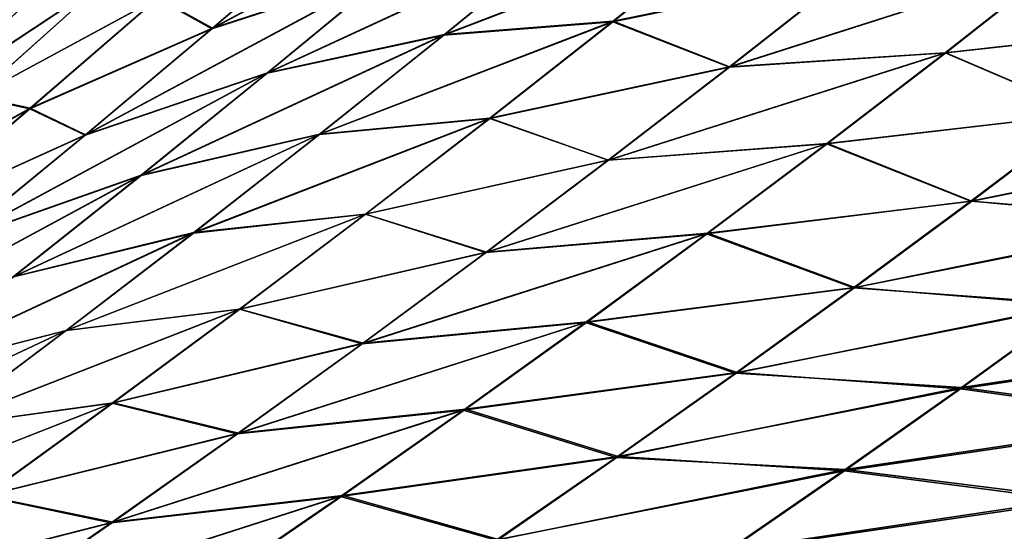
# Model space of a CAD drawing. Header units: metres. Extents: x -22 to 72, y -237 to 23.
# Tile 211 of 256: x 16.302 to 18.119, y -16.6 to -15.655. Entities that reach past the tile are written whole.
import ezdxf

# ---------------------------------------------------------------- set-up
doc = ezdxf.new("R2010")
doc.units = ezdxf.units.M
doc.layers.add('solid_509588_MEDIA_SW0001', color=7, linetype='CONTINUOUS')

msp = doc.modelspace()

# ---------------------------------------------------------------- linework, layer by layer
at = {"layer": 'solid_509588_MEDIA_SW0001'}
for points in [[(15.74282, -15.74282, 131.622665), (16.825788, -14.579629, 131.622665), (15.652095, -15.652095, 131.817245)], [(16.902941, -14.646482, 131.413147), (16.825788, -14.579629, 131.622665), (15.74282, -15.74282, 131.622665)], [(15.815006, -15.815006, 131.413147), (16.902941, -14.646482, 131.413147), (15.74282, -15.74282, 131.622665)], [(16.958986, -14.695045, 131.192184), (16.902941, -14.646482, 131.413147), (15.815006, -15.815006, 131.413147)], [(15.867444, -15.867444, 131.192184), (16.958986, -14.695045, 131.192184), (15.815006, -15.815006, 131.413147)], [(16.992985, -14.724504, 130.963501), (16.958986, -14.695045, 131.192184), (15.867444, -15.867444, 131.192184)], [(17.00452, -14.734195), (15.90965, -15.910117), (-17.00452, -14.734195)], [(15.899254, -15.899254, 130.963501), (16.992985, -14.724504, 130.963501), (15.867444, -15.867444, 131.192184)], [(15.899254, -15.899254, 130.963501), (17.004366, -14.734366, 130.73114), (16.992985, -14.724504, 130.963501)], [(15.899254, -15.899254, 130.963501), (15.909903, -15.909903, 130.73114), (17.004366, -14.734366, 130.73114)], [(15.947229, -15.872488, 63.662483), (15.90965, -15.910117), (17.00452, -14.734195)], [(16.972332, -14.771254, 106.403831), (17.004366, -14.734366, 130.73114), (15.909903, -15.909903, 130.73114)], [(16.126883, -15.689921, 63.473591), (15.947229, -15.872488, 63.662483), (17.00452, -14.734195)], [(16.168465, -15.647068, 63.429962), (16.126883, -15.689921, 63.473591), (17.00452, -14.734195)], [(16.842318, -14.919328, 106.270218), (16.972332, -14.771254, 106.403831), (15.909903, -15.909903, 130.73114)], [(16.808624, -14.957278, 106.235519), (16.842318, -14.919328, 106.270218), (15.909903, -15.909903, 130.73114)], [(16.642004, -15.142448, 106.063446), (16.808624, -14.957278, 106.235519), (15.909903, -15.909903, 130.73114)], [(16.472408, -15.326766, 105.887421), (16.642004, -15.142448, 106.063446), (15.909903, -15.909903, 130.73114)], [(16.299774, -15.510234, 105.707245), (16.472408, -15.326766, 105.887421), (15.909903, -15.909903, 130.73114)], [(16.656546, -15.671833, 66.387589), (17.217146, -15.370859, 66.694595), (16.989138, -15.563308, 66.80378)], [(16.656546, -15.671833, 66.387589), (16.888092, -15.473866, 66.284325), (17.217146, -15.370859, 66.694595)], [(17.218002, -15.369755, 102.30587), (16.888866, -15.472894, 102.715942), (16.657288, -15.6709, 102.612312)], [(16.989941, -15.562255, 102.196358), (17.218002, -15.369755, 102.30587), (16.657288, -15.6709, 102.612312)], [(16.443361, -15.383443, 105.169914), (16.168999, -15.646517, 105.570129), (16.124159, -15.69272, 105.523033)], [(16.209469, -15.618981, 105.088921), (16.443361, -15.383443, 105.169914), (16.124159, -15.69272, 105.523033)], [(16.556131, -15.615266, 65.874748), (16.888092, -15.473866, 66.284325), (16.656546, -15.671833, 66.387589)], [(16.657288, -15.6709, 102.612312), (16.888866, -15.472894, 102.715942), (16.55674, -15.614497, 103.125259)], [(17.084293, -15.683711, 67.33947), (17.620783, -15.478118, 67.653908), (17.396158, -15.658903, 67.775192)], [(17.084293, -15.683711, 67.33947), (17.31156, -15.498319, 67.224892), (17.620783, -15.478118, 67.653908)], [(17.621769, -15.476761, 101.346619), (17.312996, -15.496669, 101.775726), (17.085506, -15.682269, 101.66066)], [(17.396839, -15.657802, 101.224831), (17.621769, -15.476761, 101.346619), (17.085506, -15.682269, 101.66066)], [(17.396158, -15.658903, 67.775192), (17.620783, -15.478118, 67.653908), (17.832912, -15.56866, 68.14138)], [(17.833134, -15.567819, 100.858719), (17.621769, -15.476761, 101.346619), (17.396839, -15.657802, 101.224831)], [(16.758694, -15.75383, 66.912041), (17.31156, -15.498319, 67.224892), (17.084293, -15.683711, 67.33947)], [(16.758694, -15.75383, 66.912041), (16.989138, -15.563308, 66.80378), (17.31156, -15.498319, 67.224892)], [(17.312996, -15.496669, 101.775726), (16.989941, -15.562255, 102.196358), (16.759304, -15.752957, 102.087593)], [(17.085506, -15.682269, 101.66066), (17.312996, -15.496669, 101.775726), (16.759304, -15.752957, 102.087593)], [(18.226503, -15.545647, 100.473419), (17.833134, -15.567819, 100.858719), (17.61166, -15.742179, 100.731209)], [(18.00955, -15.716068, 100.339073), (18.226503, -15.545647, 100.473419), (17.61166, -15.742179, 100.731209)], [(17.611893, -15.742665, 68.268295), (18.227173, -15.545895, 68.52636), (18.010733, -15.715949, 68.660133)], [(17.611893, -15.742665, 68.268295), (17.832912, -15.56866, 68.14138), (18.227173, -15.545895, 68.52636)], [(18.484093, -15.663363, 100.001434), (18.226503, -15.545647, 100.473419), (18.00955, -15.716068, 100.339073)], [(18.010733, -15.715949, 68.660133), (18.227173, -15.545895, 68.52636), (18.484446, -15.664023, 68.998642)], [(16.422411, -15.868073, 66.489861), (16.989138, -15.563308, 66.80378), (16.758694, -15.75383, 66.912041)], [(16.422411, -15.868073, 66.489861), (16.656546, -15.671833, 66.387589), (16.989138, -15.563308, 66.80378)], [(16.989941, -15.562255, 102.196358), (16.657288, -15.6709, 102.612312), (16.422993, -15.867301, 102.509514)], [(16.759304, -15.752957, 102.087593), (16.989941, -15.562255, 102.196358), (16.422993, -15.867301, 102.509514)], [(17.396158, -15.658903, 67.775192), (17.832912, -15.56866, 68.14138), (17.611893, -15.742665, 68.268295)], [(17.61166, -15.742179, 100.731209), (17.833134, -15.567819, 100.858719), (17.396839, -15.657802, 101.224831)], [(16.101217, -15.820655, 64.977226), (16.456799, -15.585288, 65.372864), (16.219824, -15.797606, 65.466125)], [(16.101217, -15.820655, 64.977226), (16.336506, -15.603224, 64.889488), (16.456799, -15.585288, 65.372864)], [(16.457657, -15.584338, 103.62735), (16.337442, -15.602235, 104.110771), (16.102329, -15.819525, 104.022804)], [(16.220785, -15.796583, 103.533775), (16.457657, -15.584338, 103.62735), (16.102329, -15.819525, 104.022804)], [(16.219824, -15.797606, 65.466125), (16.456799, -15.585288, 65.372864), (16.556131, -15.615266, 65.874748)], [(16.55674, -15.614497, 103.125259), (16.457657, -15.584338, 103.62735), (16.220785, -15.796583, 103.533775)], [(16.028704, -15.830649, 64.481628), (16.336506, -15.603224, 64.889488), (16.101217, -15.820655, 64.977226)], [(16.028704, -15.830649, 64.481628), (16.265112, -15.604638, 64.397736), (16.336506, -15.603224, 64.889488)], [(16.337442, -15.602235, 104.110771), (16.265572, -15.604125, 104.602379), (16.029387, -15.82994, 104.518333)], [(16.102329, -15.819525, 104.022804), (16.337442, -15.602235, 104.110771), (16.029387, -15.82994, 104.518333)], [(16.219824, -15.797606, 65.466125), (16.556131, -15.615266, 65.874748), (16.320688, -15.819352, 65.972359)], [(16.321274, -15.81862, 103.027237), (16.55674, -15.614497, 103.125259), (16.220785, -15.796583, 103.533775)], [(16.320688, -15.819352, 65.972359), (16.556131, -15.615266, 65.874748), (16.656546, -15.671833, 66.387589)], [(16.657288, -15.6709, 102.612312), (16.55674, -15.614497, 103.125259), (16.321274, -15.81862, 103.027237)], [(16.854616, -15.867156, 67.453186), (17.396158, -15.658903, 67.775192), (17.169249, -15.837578, 67.895714)], [(16.854616, -15.867156, 67.453186), (17.084293, -15.683711, 67.33947), (17.396158, -15.658903, 67.775192)], [(17.396839, -15.657802, 101.224831), (17.085506, -15.682269, 101.66066), (16.855478, -15.866034, 101.546303)], [(17.169497, -15.836843, 101.103661), (17.396839, -15.657802, 101.224831), (16.855478, -15.866034, 101.546303)], [(17.169249, -15.837578, 67.895714), (17.396158, -15.658903, 67.775192), (17.611893, -15.742665, 68.268295)], [(17.61166, -15.742179, 100.731209), (17.396839, -15.657802, 101.224831), (17.169497, -15.836843, 101.103661)], [(18.271534, -15.827897, 99.860962), (18.484093, -15.663363, 100.001434), (18.00955, -15.716068, 100.339073)], [(16.320688, -15.819352, 65.972359), (16.656546, -15.671833, 66.387589), (16.422411, -15.868073, 66.489861)], [(16.422993, -15.867301, 102.509514), (16.657288, -15.6709, 102.612312), (16.321274, -15.81862, 103.027237)], [(18.010733, -15.715949, 68.660133), (18.484446, -15.664023, 68.998642), (18.272505, -15.828117, 69.138481)], [(16.525698, -15.942587, 67.019356), (17.084293, -15.683711, 67.33947), (16.854616, -15.867156, 67.453186)], [(16.525698, -15.942587, 67.019356), (16.758694, -15.75383, 66.912041), (17.084293, -15.683711, 67.33947)], [(17.085506, -15.682269, 101.66066), (16.759304, -15.752957, 102.087593), (16.525991, -15.942005, 101.97963)], [(16.855478, -15.866034, 101.546303), (17.085506, -15.682269, 101.66066), (16.525991, -15.942005, 101.97963)], [(18.00955, -15.716068, 100.339073), (17.61166, -15.742179, 100.731209), (17.387917, -15.914479, 100.60421)], [(17.790512, -15.88426, 100.205124), (18.00955, -15.716068, 100.339073), (17.387917, -15.914479, 100.60421)], [(17.388723, -15.914515, 68.394577), (18.010733, -15.715949, 68.660133), (17.79233, -15.883677, 68.793388)], [(17.388723, -15.914515, 68.394577), (17.611893, -15.742665, 68.268295), (18.010733, -15.715949, 68.660133)], [(18.271534, -15.827897, 99.860962), (18.00955, -15.716068, 100.339073), (17.790512, -15.88426, 100.205124)], [(17.79233, -15.883677, 68.793388), (18.010733, -15.715949, 68.660133), (18.272505, -15.828117, 69.138481)], [(16.18557, -16.06275, 66.591095), (16.758694, -15.75383, 66.912041), (16.525698, -15.942587, 67.019356)], [(16.18557, -16.06275, 66.591095), (16.422411, -15.868073, 66.489861), (16.758694, -15.75383, 66.912041)], [(16.759304, -15.752957, 102.087593), (16.422993, -15.867301, 102.509514), (16.185873, -16.062246, 102.407616)], [(16.525991, -15.942005, 101.97963), (16.759304, -15.752957, 102.087593), (16.185873, -16.062246, 102.407616)], [(17.169249, -15.837578, 67.895714), (17.611893, -15.742665, 68.268295), (17.388723, -15.914515, 68.394577)], [(17.387917, -15.914479, 100.60421), (17.61166, -15.742179, 100.731209), (17.169497, -15.836843, 101.103661)], [(15.980038, -16.008497, 65.558311), (16.219824, -15.797606, 65.466125), (16.320688, -15.819352, 65.972359)], [(16.321274, -15.81862, 103.027237), (16.220785, -15.796583, 103.533775), (15.980992, -16.007511, 103.441124)], [(15.980038, -16.008497, 65.558311), (16.320688, -15.819352, 65.972359), (16.082493, -16.021931, 66.068886)], [(16.082935, -16.021349, 102.930138), (16.321274, -15.81862, 103.027237), (15.980992, -16.007511, 103.441124)], [(16.082493, -16.021931, 66.068886), (16.320688, -15.819352, 65.972359), (16.422411, -15.868073, 66.489861)], [(16.422993, -15.867301, 102.509514), (16.321274, -15.81862, 103.027237), (16.082935, -16.021349, 102.930138)], [(16.622438, -16.048811, 67.56604), (17.169249, -15.837578, 67.895714), (16.939974, -16.014297, 68.015472)], [(16.622438, -16.048811, 67.56604), (16.854616, -15.867156, 67.453186), (17.169249, -15.837578, 67.895714)], [(17.169497, -15.836843, 101.103661), (16.855478, -15.866034, 101.546303), (16.622833, -16.048103, 101.432693)], [(16.939676, -16.014017, 100.983131), (17.169497, -15.836843, 101.103661), (16.622833, -16.048103, 101.432693)], [(17.387917, -15.914479, 100.60421), (17.169497, -15.836843, 101.103661), (16.939676, -16.014017, 100.983131)], [(16.939974, -16.014297, 68.015472), (17.169249, -15.837578, 67.895714), (17.388723, -15.914515, 68.394577)], [(18.057095, -15.990119, 99.720787), (18.271534, -15.827897, 99.860962), (17.790512, -15.88426, 100.205124)], [(17.79233, -15.883677, 68.793388), (18.272505, -15.828117, 69.138481), (18.058769, -15.989841, 69.277939)], [(18.673971, -15.864207, 99.472458), (18.271534, -15.827897, 99.860962), (18.057095, -15.990119, 99.720787)], [(18.058769, -15.989841, 69.277939), (18.272505, -15.828117, 69.138481), (18.670361, -15.868127, 69.53054)], [(16.082493, -16.021931, 66.068886), (16.422411, -15.868073, 66.489861), (16.18557, -16.06275, 66.591095)], [(16.185873, -16.062246, 102.407616), (16.422993, -15.867301, 102.509514), (16.082935, -16.021349, 102.930138)], [(16.855478, -15.866034, 101.546303), (16.525991, -15.942005, 101.97963), (16.289919, -16.129541, 101.872505)], [(16.622833, -16.048103, 101.432693), (16.855478, -15.866034, 101.546303), (16.289919, -16.129541, 101.872505)], [(16.290056, -16.12974, 67.12571), (16.854616, -15.867156, 67.453186), (16.622438, -16.048811, 67.56604)], [(16.290056, -16.12974, 67.12571), (16.525698, -15.942587, 67.019356), (16.854616, -15.867156, 67.453186)], [(18.464151, -16.023293, 99.32476), (18.673971, -15.864207, 99.472458), (18.057095, -15.990119, 99.720787)], [(18.058769, -15.989841, 69.277939), (18.670361, -15.868127, 69.53054), (18.461174, -16.026711, 69.677589)], [(17.790512, -15.88426, 100.205124), (17.387917, -15.914479, 100.60421), (17.161888, -16.084799, 100.477783)], [(17.56938, -16.050295, 100.071617), (17.790512, -15.88426, 100.205124), (17.161888, -16.084799, 100.477783)], [(17.16334, -16.084339, 68.52021), (17.79233, -15.883677, 68.793388), (17.571903, -16.049208, 68.926117)], [(17.16334, -16.084339, 68.52021), (17.388723, -15.914515, 68.394577), (17.79233, -15.883677, 68.793388)], [(18.057095, -15.990119, 99.720787), (17.790512, -15.88426, 100.205124), (17.56938, -16.050295, 100.071617)], [(17.571903, -16.049208, 68.926117), (17.79233, -15.883677, 68.793388), (18.058769, -15.989841, 69.277939)], [(17.161888, -16.084799, 100.477783), (17.387917, -15.914479, 100.60421), (16.939676, -16.014017, 100.983131)], [(16.939974, -16.014297, 68.015472), (17.388723, -15.914515, 68.394577), (17.16334, -16.084339, 68.52021)], [(16.525991, -15.942005, 101.97963), (16.185873, -16.062246, 102.407616), (15.945833, -16.25588, 102.306656)], [(16.289919, -16.129541, 101.872505), (16.525991, -15.942005, 101.97963), (15.945833, -16.25588, 102.306656)], [(15.945922, -16.256029, 66.691261), (16.525698, -15.942587, 67.019356), (16.290056, -16.12974, 67.12571)], [(15.945922, -16.256029, 66.691261), (16.18557, -16.06275, 66.591095), (16.525698, -15.942587, 67.019356)], [(17.840805, -16.150043, 99.581009), (18.057095, -15.990119, 99.720787), (17.56938, -16.050295, 100.071617)], [(17.571903, -16.049208, 68.926117), (18.058769, -15.989841, 69.277939), (17.843201, -16.149273, 69.416962)], [(18.464151, -16.023293, 99.32476), (18.057095, -15.990119, 99.720787), (17.840805, -16.150043, 99.581009)], [(17.843201, -16.149273, 69.416962), (18.058769, -15.989841, 69.277939), (18.461174, -16.026711, 69.677589)], [(16.939676, -16.014017, 100.983131), (16.622833, -16.048103, 101.432693), (16.387539, -16.228567, 101.319885)], [(16.707365, -16.189386, 100.863327), (16.939676, -16.014017, 100.983131), (16.387539, -16.228567, 101.319885)], [(16.387684, -16.228819, 67.678017), (16.939974, -16.014297, 68.015472), (16.708265, -16.189186, 68.134445)], [(16.387684, -16.228819, 67.678017), (16.622438, -16.048811, 67.56604), (16.939974, -16.014297, 68.015472)], [(17.161888, -16.084799, 100.477783), (16.939676, -16.014017, 100.983131), (16.707365, -16.189386, 100.863327)], [(16.708265, -16.189186, 68.134445), (16.939974, -16.014297, 68.015472), (17.16334, -16.084339, 68.52021)], [(18.252695, -16.179911, 99.177345), (18.464151, -16.023293, 99.32476), (17.840805, -16.150043, 99.581009)], [(17.843201, -16.149273, 69.416962), (18.461174, -16.026711, 69.677589), (18.250353, -16.182842, 69.824333)], [(16.622833, -16.048103, 101.432693), (16.289919, -16.129541, 101.872505), (16.051033, -16.315672, 101.766289)], [(16.387539, -16.228567, 101.319885), (16.622833, -16.048103, 101.432693), (16.051033, -16.315672, 101.766289)], [(16.051683, -16.315435, 67.231079), (16.622438, -16.048811, 67.56604), (16.387684, -16.228819, 67.678017)], [(16.051683, -16.315435, 67.231079), (16.290056, -16.12974, 67.12571), (16.622438, -16.048811, 67.56604)], [(17.56938, -16.050295, 100.071617), (17.161888, -16.084799, 100.477783), (16.933599, -16.253151, 100.352043)], [(17.346189, -16.214182, 99.938675), (17.56938, -16.050295, 100.071617), (16.933599, -16.253151, 100.352043)], [(16.935686, -16.25222, 68.645142), (17.571903, -16.049208, 68.926117), (17.349409, -16.212614, 69.058273)], [(16.935686, -16.25222, 68.645142), (17.16334, -16.084339, 68.52021), (17.571903, -16.049208, 68.926117)], [(17.840805, -16.150043, 99.581009), (17.56938, -16.050295, 100.071617), (17.346189, -16.214182, 99.938675)], [(17.349409, -16.212614, 69.058273), (17.571903, -16.049208, 68.926117), (17.843201, -16.149273, 69.416962)], [(16.933599, -16.253151, 100.352043), (17.161888, -16.084799, 100.477783), (16.707365, -16.189386, 100.863327)], [(16.708265, -16.189186, 68.134445), (17.16334, -16.084339, 68.52021), (16.935686, -16.25222, 68.645142)], [(17.622711, -16.307674, 99.44175), (17.840805, -16.150043, 99.581009), (17.346189, -16.214182, 99.938675)], [(17.349409, -16.212614, 69.058273), (17.843201, -16.149273, 69.416962), (17.625765, -16.306473, 69.555504)], [(18.252695, -16.179911, 99.177345), (17.840805, -16.150043, 99.581009), (17.622711, -16.307674, 99.44175)], [(17.625765, -16.306473, 69.555504), (17.843201, -16.149273, 69.416962), (18.250353, -16.182842, 69.824333)], [(16.707365, -16.189386, 100.863327), (16.387539, -16.228567, 101.319885), (16.149607, -16.407454, 101.208)], [(16.472591, -16.36297, 100.744377), (16.707365, -16.189386, 100.863327), (16.149607, -16.407454, 101.208)], [(16.150282, -16.407269, 67.78904), (16.708265, -16.189186, 68.134445), (16.47406, -16.362326, 68.252571)], [(16.150282, -16.407269, 67.78904), (16.387684, -16.228819, 67.678017), (16.708265, -16.189186, 68.134445)], [(16.933599, -16.253151, 100.352043), (16.707365, -16.189386, 100.863327), (16.472591, -16.36297, 100.744377)], [(16.47406, -16.362326, 68.252571), (16.708265, -16.189186, 68.134445), (16.935686, -16.25222, 68.645142)], [(18.039646, -16.334063, 99.030342), (18.252695, -16.179911, 99.177345), (17.622711, -16.307674, 99.44175)], [(17.625765, -16.306473, 69.555504), (18.250353, -16.182842, 69.824333), (18.037872, -16.33658, 69.970711)], [(18.037872, -16.33658, 69.970711), (18.250353, -16.182842, 69.824333), (18.665094, -16.244032, 70.223839)], [(18.669193, -16.239511, 98.7799), (18.252695, -16.179911, 99.177345), (18.039646, -16.334063, 99.030342)], [(17.346189, -16.214182, 99.938675), (16.933599, -16.253151, 100.352043), (16.703075, -16.419548, 100.227119)], [(17.120972, -16.375927, 99.806427), (17.346189, -16.214182, 99.938675), (16.703075, -16.419548, 100.227119)], [(16.705715, -16.418226, 68.769302), (17.349409, -16.212614, 69.058273), (17.124804, -16.373962, 69.189789)], [(16.705715, -16.418226, 68.769302), (16.935686, -16.25222, 68.645142), (17.349409, -16.212614, 69.058273)], [(17.622711, -16.307674, 99.44175), (17.346189, -16.214182, 99.938675), (17.120972, -16.375927, 99.806427)], [(17.124804, -16.373962, 69.189789), (17.349409, -16.212614, 69.058273), (17.625765, -16.306473, 69.555504)], [(16.387539, -16.228567, 101.319885), (16.051033, -16.315672, 101.766289), (15.809346, -16.500431, 101.661095)], [(16.149607, -16.407454, 101.208), (16.387539, -16.228567, 101.319885), (15.809346, -16.500431, 101.661095)], [(15.810505, -16.499775, 67.335388), (16.387684, -16.228819, 67.678017), (16.150282, -16.407269, 67.78904)], [(15.810505, -16.499775, 67.335388), (16.051683, -16.315435, 67.231079), (16.387684, -16.228819, 67.678017)], [(18.037872, -16.33658, 69.970711), (18.665094, -16.244032, 70.223839), (18.45772, -16.394819, 70.378304)], [(18.461273, -16.390696, 98.624886), (18.669193, -16.239511, 98.7799), (18.039646, -16.334063, 99.030342)], [(16.703075, -16.419548, 100.227119), (16.933599, -16.253151, 100.352043), (16.472591, -16.36297, 100.744377)], [(16.47406, -16.362326, 68.252571), (16.935686, -16.25222, 68.645142), (16.705715, -16.418226, 68.769302)], [(17.402842, -16.463011, 99.303123), (17.622711, -16.307674, 99.44175), (17.120972, -16.375927, 99.806427)], [(17.124804, -16.373962, 69.189789), (17.625765, -16.306473, 69.555504), (17.406427, -16.461506, 69.69352)], [(18.039646, -16.334063, 99.030342), (17.622711, -16.307674, 99.44175), (17.402842, -16.463011, 99.303123)], [(17.406427, -16.461506, 69.69352), (17.625765, -16.306473, 69.555504), (18.037872, -16.33658, 69.970711)], [(17.825048, -16.48575, 98.88385), (18.039646, -16.334063, 99.030342), (17.402842, -16.463011, 99.303123)], [(18.461273, -16.390696, 98.624886), (18.039646, -16.334063, 99.030342), (17.825048, -16.48575, 98.88385)], [(17.406427, -16.461506, 69.69352), (18.037872, -16.33658, 69.970711), (17.823706, -16.487982, 70.116692)], [(17.823706, -16.487982, 70.116692), (18.037872, -16.33658, 69.970711), (18.45772, -16.394819, 70.378304)], [(16.472591, -16.36297, 100.744377), (16.149607, -16.407454, 101.208), (15.909051, -16.584782, 101.097168)], [(16.235367, -16.534784, 100.626389), (16.472591, -16.36297, 100.744377), (15.909051, -16.584782, 101.097168)], [(15.910167, -16.58424, 67.899048), (16.47406, -16.362326, 68.252571), (16.237299, -16.533792, 68.369766)], [(15.910167, -16.58424, 67.899048), (16.150282, -16.407269, 67.78904), (16.47406, -16.362326, 68.252571)], [(16.703075, -16.419548, 100.227119), (16.472591, -16.36297, 100.744377), (16.235367, -16.534784, 100.626389)], [(16.237299, -16.533792, 68.369766), (16.47406, -16.362326, 68.252571), (16.705715, -16.418226, 68.769302)], [(17.120972, -16.375927, 99.806427), (16.703075, -16.419548, 100.227119), (16.470339, -16.584003, 100.103119)], [(16.893753, -16.535543, 99.67498), (17.120972, -16.375927, 99.806427), (16.470339, -16.584003, 100.103119)], [(16.473373, -16.582432, 68.892632), (17.124804, -16.373962, 69.189789), (16.898045, -16.533319, 69.32061)], [(16.473373, -16.582432, 68.892632), (16.705715, -16.418226, 68.769302), (17.124804, -16.373962, 69.189789)], [(17.402842, -16.463011, 99.303123), (17.120972, -16.375927, 99.806427), (16.893753, -16.535543, 99.67498)], [(16.898045, -16.533319, 69.32061), (17.124804, -16.373962, 69.189789), (17.406427, -16.461506, 69.69352)], [(18.252037, -16.539248, 98.470284), (18.461273, -16.390696, 98.624886), (17.825048, -16.48575, 98.88385)], [(17.823706, -16.487982, 70.116692), (18.45772, -16.394819, 70.378304), (18.248888, -16.543108, 70.532501)], [(16.470339, -16.584003, 100.103119), (16.703075, -16.419548, 100.227119), (16.235367, -16.534784, 100.626389)], [(16.237299, -16.533792, 68.369766), (16.705715, -16.418226, 68.769302), (16.473373, -16.582432, 68.892632)], [(17.181227, -16.616077, 99.165245), (17.402842, -16.463011, 99.303123), (16.893753, -16.535543, 99.67498)], [(16.898045, -16.533319, 69.32061), (17.406427, -16.461506, 69.69352), (17.185167, -16.614422, 69.830933)], [(17.825048, -16.48575, 98.88385), (17.402842, -16.463011, 99.303123), (17.181227, -16.616077, 99.165245)], [(17.185167, -16.614422, 69.830933), (17.406427, -16.461506, 69.69352), (17.823706, -16.487982, 70.116692)], [(17.608931, -16.634991, 98.737991), (17.825048, -16.48575, 98.88385), (17.181227, -16.616077, 99.165245)], [(17.185167, -16.614422, 69.830933), (17.823706, -16.487982, 70.116692), (17.607849, -16.637089, 70.262207)], [(17.607849, -16.637089, 70.262207), (17.823706, -16.487982, 70.116692), (18.248888, -16.543108, 70.532501)], [(18.252037, -16.539248, 98.470284), (17.825048, -16.48575, 98.88385), (17.608931, -16.634991, 98.737991)], [(16.470339, -16.584003, 100.103119), (16.235367, -16.534784, 100.626389), (15.995705, -16.704847, 100.509506)], [(15.997928, -16.703663, 68.485985), (16.237299, -16.533792, 68.369766), (16.473373, -16.582432, 68.892632)], [(16.893753, -16.535543, 99.67498), (16.470339, -16.584003, 100.103119), (16.235392, -16.746553, 99.980171)], [(16.664545, -16.693058, 99.544456), (16.893753, -16.535543, 99.67498), (16.235392, -16.746553, 99.980171)], [(16.238642, -16.744888, 69.015068), (16.898045, -16.533319, 69.32061), (16.669117, -16.690735, 69.450668)], [(16.238642, -16.744888, 69.015068), (16.473373, -16.582432, 68.892632), (16.898045, -16.533319, 69.32061)], [(17.181227, -16.616077, 99.165245), (16.893753, -16.535543, 99.67498), (16.664545, -16.693058, 99.544456)], [(16.669117, -16.690735, 69.450668), (16.898045, -16.533319, 69.32061), (17.185167, -16.614422, 69.830933)], [(17.607849, -16.637089, 70.262207), (18.248888, -16.543108, 70.532501), (18.038609, -16.688932, 70.686348)], [(18.041521, -16.685186, 98.316185), (18.252037, -16.539248, 98.470284), (17.608931, -16.634991, 98.737991)], [(18.038609, -16.688932, 70.686348), (18.248888, -16.543108, 70.532501), (18.563622, -16.709637, 71.034233)], [(18.572168, -16.701511, 97.974007), (18.252037, -16.539248, 98.470284), (18.041521, -16.685186, 98.316185)], [(16.235392, -16.746553, 99.980171), (16.470339, -16.584003, 100.103119), (15.995705, -16.704847, 100.509506)], [(15.997928, -16.703663, 68.485985), (16.473373, -16.582432, 68.892632), (16.238642, -16.744888, 69.015068)]]:
    msp.add_3dface(points, dxfattribs=at)

doc.saveas('drawing.dxf')
